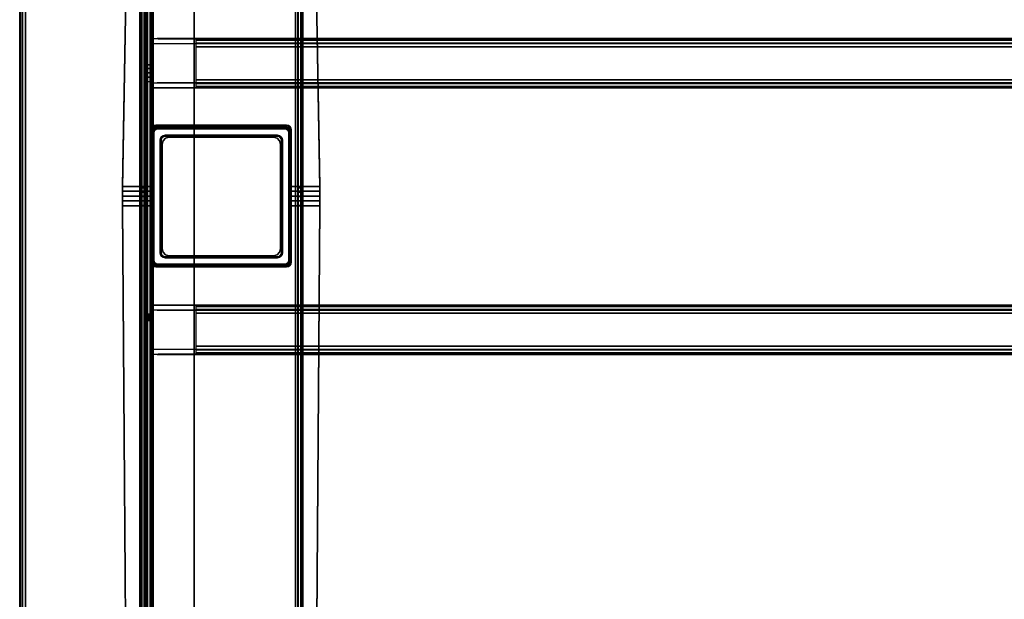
# Model space of a CAD drawing. Header units: inches. Extents: x 18783 to 19393, y 13900 to 14269.
# Tile 231 of 256: x 19316 to 19336, y 14243 to 14255. Entities that reach past the tile are written whole.
import ezdxf

# ---------------------------------------------------------------- set-up
doc = ezdxf.new("R2010")
doc.units = ezdxf.units.IN
doc.header["$LTSCALE"] = 96
doc.header["$MEASUREMENT"] = 0
for name, color, linetype in [('A-FURN-3-TABLE-LEG-BASE', 253, 'Continuous'), ('A-FURN-3-TABLE-LEG-BASE-EXTENSION', 251, 'Continuous'), ('A-FURN-3-TABLE-LEG-TRIM-PLASTIC', 251, 'Continuous'), ('A-FURN-3-WKSF-TOP', 254, 'Continuous'), ('A-FURN-3-WKSF-TRIM', 252, 'Continuous')]:
    doc.layers.add(name, color=color, linetype=linetype)

# ---------------------------------------------------------------- blocks, each defined once
blk = doc.blocks.new('TARA-2970-JE-3D-3')
at = {"layer": 'A-FURN-3-TABLE-LEG-BASE'}
for points, invisible_edges in [([(3.054, -10.227, 2.383), (3.054, -10.203, 2.556), (3.187, -2.53, 1.483), (3.187, -2.555, 1.31)], 1), ([(3.187, -2.53, 1.483), (3.054, -10.203, 2.556), (3.625, -10.203, 2.556), (3.625, -9.076, 2.398)], 8), ([(6.857, -2.53, 1.483), (3.187, -2.53, 1.483), (3.719, -8.982, 2.385), (6.326, -8.982, 2.385)], 11), ([(3.625, -9.076, 2.398), (3.632, -9.04, 2.393), (3.187, -2.53, 1.483)], 10), ([(3.187, -2.53, 1.483), (3.632, -9.04, 2.393), (3.652, -9.009, 2.389)], 9), ([(3.652, -9.009, 2.389), (3.683, -8.989, 2.386), (3.187, -2.53, 1.483)], 10), ([(3.187, -2.53, 1.483), (3.683, -8.989, 2.386), (3.719, -8.982, 2.385)], 9), ([(6.326, -8.982, 2.385), (6.362, -8.989, 2.386), (6.857, -2.53, 1.483)], 10), ([(6.857, -2.53, 1.483), (6.362, -8.989, 2.386), (6.393, -9.009, 2.389)], 9), ([(6.393, -9.009, 2.389), (6.413, -9.039, 2.393), (6.857, -2.53, 1.483)], 10), ([(6.857, -2.53, 1.483), (6.413, -9.039, 2.393), (6.42, -9.075, 2.398)], 9), ([(6.42, -9.075, 2.398), (6.42, -10.203, 2.556), (6.991, -10.203, 2.556), (6.857, -2.53, 1.483)], 8), ([(6.991, -10.203, 2.556), (6.991, -10.227, 2.383), (6.857, -2.555, 1.31), (6.857, -2.53, 1.483)], 1), ([(3.396, -2.894, 1.357), (3.396, -2.809, 1.295), (3.396, -3.473, 0.528), (3.396, -28.32, 0.528)], 8), ([(3.396, -28.32, 0.528), (3.396, -10.579, 2.398), (3.396, -10.227, 2.383), (3.396, -2.894, 1.357)], 11), ([(6.649, -3.473, 0.528), (6.649, -2.809, 1.295), (6.649, -2.894, 1.357), (6.649, -28.32, 0.528)], 4), ([(6.649, -10.227, 2.383), (6.649, -10.579, 2.398), (6.649, -28.32, 0.528), (6.649, -2.894, 1.357)], 7), ([(3.625, -10.203, 2.556), (3.625, -10.227, 2.383), (3.625, -9.1, 2.225), (3.625, -9.076, 2.398)], 1), ([(6.42, -9.075, 2.398), (6.42, -9.099, 2.225), (6.42, -10.227, 2.383), (6.42, -10.203, 2.556)], 4), ([(3.054, -10.299, 2.567), (3.054, -10.203, 2.556), (3.054, -10.227, 2.383), (3.054, -10.315, 2.393)], 10), ([(3.625, -10.315, 2.393), (3.625, -10.227, 2.383), (3.625, -10.203, 2.556), (3.625, -10.299, 2.567)], 10), ([(6.42, -10.299, 2.567), (6.42, -10.203, 2.556), (6.42, -10.227, 2.383), (6.42, -10.315, 2.393)], 10), ([(6.991, -10.315, 2.393), (6.991, -10.227, 2.383), (6.991, -10.203, 2.556), (6.991, -10.299, 2.567)], 10), ([(3.054, -10.395, 2.574), (3.054, -10.299, 2.567), (3.054, -10.315, 2.393), (3.054, -10.403, 2.399)], 10), ([(3.054, -10.492, 2.575), (3.054, -10.395, 2.574), (3.054, -10.403, 2.399), (3.054, -10.491, 2.4)], 10), ([(3.396, -10.227, 2.383), (3.396, -10.579, 2.398), (3.396, -10.491, 2.4), (3.396, -10.315, 2.393)], 5), ([(3.396, -10.315, 2.393), (3.396, -10.491, 2.4), (3.396, -10.403, 2.399)], 1), ([(3.625, -10.403, 2.399), (3.625, -10.315, 2.393), (3.625, -10.299, 2.567), (3.625, -10.395, 2.574)], 10), ([(3.625, -10.491, 2.4), (3.625, -10.403, 2.399), (3.625, -10.395, 2.574), (3.625, -10.492, 2.575)], 10), ([(6.42, -10.395, 2.574), (6.42, -10.299, 2.567), (6.42, -10.315, 2.393), (6.42, -10.403, 2.399)], 10), ([(6.42, -10.492, 2.575), (6.42, -10.395, 2.574), (6.42, -10.403, 2.399), (6.42, -10.491, 2.4)], 10), ([(6.649, -10.315, 2.393), (6.649, -10.491, 2.4), (6.649, -10.579, 2.398), (6.649, -10.227, 2.383)], 5), ([(6.649, -10.403, 2.399), (6.649, -10.491, 2.4), (6.649, -10.315, 2.393)], 2), ([(6.991, -10.403, 2.399), (6.991, -10.315, 2.393), (6.991, -10.299, 2.567), (6.991, -10.395, 2.574)], 10), ([(6.991, -10.491, 2.4), (6.991, -10.403, 2.399), (6.991, -10.395, 2.574), (6.991, -10.492, 2.575)], 2), ([(3.054, -10.588, 2.572), (3.054, -10.492, 2.575), (3.054, -10.491, 2.4), (3.054, -10.579, 2.398)], 10), ([(3.19, -29.45, 1.377), (3.19, -29.46, 1.551), (3.054, -10.588, 2.572), (3.054, -10.579, 2.398)], 4), ([(3.625, -11.714, 2.512), (3.625, -10.588, 2.572), (3.054, -10.588, 2.572), (3.19, -29.46, 1.551)], 8), ([(3.396, -28.32, 0.528), (3.396, -29.201, 1.323), (3.396, -29.124, 1.394), (3.396, -10.579, 2.398)], 8), ([(3.625, -10.579, 2.398), (3.625, -10.491, 2.4), (3.625, -10.492, 2.575), (3.625, -10.588, 2.572)], 10), ([(3.625, -11.714, 2.512), (3.625, -11.704, 2.337), (3.625, -10.579, 2.398), (3.625, -10.588, 2.572)], 4), ([(6.42, -10.588, 2.572), (6.42, -10.492, 2.575), (6.42, -10.491, 2.4), (6.42, -10.579, 2.398)], 10), ([(6.855, -29.46, 1.551), (6.991, -10.588, 2.572), (6.42, -10.588, 2.572), (6.42, -11.714, 2.512)], 8), ([(6.649, -29.124, 1.394), (6.649, -29.201, 1.323), (6.649, -28.32, 0.528), (6.649, -10.579, 2.398)], 4), ([(6.855, -29.46, 1.551), (6.855, -29.45, 1.377), (6.991, -10.579, 2.398), (6.991, -10.588, 2.572)], 4), ([(6.991, -10.579, 2.398), (6.991, -10.491, 2.4), (6.991, -10.492, 2.575), (6.991, -10.588, 2.572)], 8), ([(3.19, -29.46, 1.551), (3.632, -11.75, 2.51), (3.625, -11.714, 2.512)], 9), ([(3.652, -11.78, 2.508), (3.632, -11.75, 2.51), (3.19, -29.46, 1.551)], 10), ([(3.19, -29.46, 1.551), (3.683, -11.8, 2.507), (3.652, -11.78, 2.508)], 9), ([(6.393, -11.78, 2.508), (6.362, -11.8, 2.507), (6.855, -29.46, 1.551)], 10), ([(6.855, -29.46, 1.551), (6.413, -11.75, 2.51), (6.393, -11.78, 2.508)], 9), ([(6.42, -11.714, 2.512), (6.413, -11.75, 2.51), (6.855, -29.46, 1.551)], 10), ([(3.718, -11.807, 2.507), (3.683, -11.8, 2.507), (3.19, -29.46, 1.551)], 10), ([(3.19, -29.46, 1.551), (6.855, -29.46, 1.551), (6.326, -11.807, 2.507), (3.718, -11.807, 2.507)], 11), ([(6.855, -29.46, 1.551), (6.362, -11.8, 2.507), (6.326, -11.807, 2.507)], 9)]:
    blk.add_3dface(points, dxfattribs=dict(at, invisible_edges=invisible_edges))
for points in [[(3.501, -2.894, 1.357), (3.396, -2.894, 1.357), (3.396, -10.227, 2.383), (3.501, -10.227, 2.383)], [(6.544, -10.227, 2.383), (6.649, -10.227, 2.383), (6.649, -2.894, 1.357), (6.544, -2.894, 1.357)], [(6.505, -28.248, 0.384), (3.54, -28.248, 0.384), (3.54, -3.58, 0.384), (6.505, -3.58, 0.384)], [(3.719, -8.982, 2.385), (3.719, -9.006, 2.212), (6.326, -9.006, 2.212), (6.326, -8.982, 2.385)], [(3.762, -9.025, 23.429), (6.282, -9.025, 23.429), (6.282, -9.025, 0.594), (3.762, -9.025, 0.594)], [(3.644, -9.143, 0.594), (3.644, -11.662, 0.594), (3.644, -11.662, 23.429), (3.644, -9.143, 23.429)], [(6.4, -11.662, 0.594), (6.4, -9.143, 0.594), (6.4, -9.143, 23.429), (6.4, -11.662, 23.429)], [(3.501, -10.579, 2.398), (3.396, -10.579, 2.398), (3.396, -29.124, 1.394), (3.501, -29.124, 1.394)], [(6.42, -10.588, 2.572), (6.42, -10.579, 2.398), (6.42, -11.704, 2.337), (6.42, -11.714, 2.512)], [(6.544, -29.124, 1.394), (6.649, -29.124, 1.394), (6.649, -10.579, 2.398), (6.544, -10.579, 2.398)], [(6.282, -11.781, 23.429), (3.762, -11.781, 23.429), (3.762, -11.781, 0.594), (6.282, -11.781, 0.594)], [(6.326, -11.807, 2.507), (6.326, -11.798, 2.332), (3.718, -11.798, 2.332), (3.718, -11.807, 2.507)]]:
    blk.add_3dface(points, dxfattribs=at)
at = {"layer": 'A-FURN-3-TABLE-LEG-BASE-EXTENSION'}
for points, invisible_edges in [([(3.5, -2.503, 27.585), (3.5, -2.503, 27.49), (3.5, -24.5, 27.531), (3.5, -24.5, 27.585)], 2), ([(3.5, -2.506, 27.464), (3.5, -24.493, 27.491), (3.5, -24.5, 27.531), (3.5, -2.503, 27.49)], 5), ([(3.5, -2.514, 27.44), (3.5, -24.474, 27.455), (3.5, -24.493, 27.491), (3.5, -2.506, 27.464)], 5), ([(3.5, -2.526, 27.417), (3.5, -24.444, 27.427), (3.5, -24.474, 27.455), (3.5, -2.514, 27.44)], 5), ([(3.5, -2.544, 27.398), (3.5, -24.407, 27.41), (3.5, -24.444, 27.427), (3.5, -2.526, 27.417)], 5), ([(3.5, -7.778, 25.281), (3.5, -12.873, 25.166), (3.5, -24.407, 27.41), (3.5, -2.544, 27.398)], 5), ([(3.605, -24.5, 27.585), (3.605, -24.5, 27.531), (3.605, -2.503, 27.49), (3.605, -2.503, 27.585)], 2), ([(3.605, -24.5, 27.531), (3.605, -24.493, 27.491), (3.605, -2.506, 27.464), (3.605, -2.503, 27.49)], 10), ([(3.605, -24.493, 27.491), (3.605, -24.474, 27.455), (3.605, -2.514, 27.44), (3.605, -2.506, 27.464)], 10), ([(3.605, -24.474, 27.455), (3.605, -24.444, 27.427), (3.605, -2.526, 27.417), (3.605, -2.514, 27.44)], 10), ([(3.605, -24.444, 27.427), (3.605, -24.407, 27.41), (3.605, -2.544, 27.398), (3.605, -2.526, 27.417)], 10), ([(3.605, -24.407, 27.41), (3.605, -12.873, 25.166), (3.605, -7.778, 25.281), (3.605, -2.544, 27.398)], 10), ([(3.665, -24.5, 27.645), (3.665, -2.503, 27.645), (4.359, -2.503, 27.645), (4.359, -24.5, 27.645)], 14), ([(4.359, -2.503, 27.645), (4.407, -2.512, 27.645), (4.407, -24.49, 27.645), (4.359, -24.5, 27.645)], 10), ([(4.407, -2.512, 27.645), (4.448, -2.54, 27.645), (4.448, -24.463, 27.645), (4.407, -24.49, 27.645)], 10), ([(4.448, -2.54, 27.645), (4.475, -2.58, 27.645), (4.475, -24.423, 27.645), (4.448, -24.463, 27.645)], 10), ([(4.475, -2.58, 27.645), (4.484, -2.628, 27.645), (4.484, -24.375, 27.645), (4.475, -24.423, 27.645)], 8), ([(68.258, -7.252, 27.583), (68.392, -7.252, 27.435), (3.608, -7.252, 27.435), (3.742, -7.252, 27.583)], 2), ([(3.608, -7.252, 27.159), (3.608, -7.252, 27.435), (68.392, -7.252, 27.435), (68.392, -7.252, 27.159)], 10), ([(3.5, -7.852, 25.225), (3.5, -12.841, 25.159), (3.5, -12.873, 25.166), (3.5, -7.778, 25.281)], 5), ([(3.5, -7.934, 25.184), (3.5, -12.809, 25.154), (3.5, -12.841, 25.159), (3.5, -7.852, 25.225)], 5), ([(3.605, -12.873, 25.166), (3.605, -12.841, 25.159), (3.605, -7.852, 25.225), (3.605, -7.778, 25.281)], 10), ([(3.605, -12.841, 25.159), (3.605, -12.809, 25.154), (3.605, -7.934, 25.184), (3.605, -7.852, 25.225)], 10), ([(3.5, -8.023, 25.158), (3.5, -12.777, 25.151), (3.5, -12.809, 25.154), (3.5, -7.934, 25.184)], 5), ([(3.5, -8.116, 25.15), (3.5, -12.745, 25.15), (3.5, -12.777, 25.151), (3.5, -8.023, 25.158)], 4), ([(3.605, -12.809, 25.154), (3.605, -12.777, 25.151), (3.605, -8.023, 25.158), (3.605, -7.934, 25.184)], 10), ([(3.605, -12.777, 25.151), (3.605, -12.745, 25.15), (3.605, -8.116, 25.15), (3.605, -8.023, 25.158)], 8), ([(68.392, -8.133, 27.437), (68.392, -8.133, 25.619), (3.608, -8.133, 25.619), (3.608, -8.133, 27.437)], 10), ([(68.258, -8.133, 27.585), (68.392, -8.133, 27.437), (3.608, -8.133, 27.437), (3.742, -8.133, 27.585)], 2), ([(3.608, -12.672, 27.437), (3.608, -12.672, 25.619), (68.392, -12.672, 25.619), (68.392, -12.672, 27.437)], 10), ([(3.742, -12.672, 27.585), (3.608, -12.672, 27.437), (68.392, -12.672, 27.437), (68.258, -12.672, 27.585)], 2), ([(3.742, -13.553, 27.583), (3.608, -13.553, 27.435), (68.392, -13.553, 27.435), (68.258, -13.553, 27.583)], 2), ([(68.392, -13.553, 27.159), (68.392, -13.553, 27.435), (3.608, -13.553, 27.435), (3.608, -13.553, 27.159)], 10)]:
    blk.add_3dface(points, dxfattribs=dict(at, invisible_edges=invisible_edges))
for points in [[(3.605, -2.544, 27.398), (3.605, -7.778, 25.281), (3.5, -7.778, 25.281), (3.5, -2.544, 27.398)], [(4.484, -2.628, 27.645), (4.484, -2.628, 27.75), (4.484, -24.375, 27.75), (4.484, -24.375, 27.645)], [(3.608, -7.356, 27.159), (3.608, -7.252, 27.159), (68.392, -7.252, 27.159), (68.392, -7.356, 27.159)], [(68.234, -7.255, 27.61), (68.258, -7.252, 27.583), (3.742, -7.252, 27.583), (3.766, -7.255, 27.61)], [(67.486, -8.073, 27.75), (67.486, -7.419, 27.75), (4.514, -7.419, 27.75), (4.514, -8.073, 27.75)], [(68.392, -8.133, 25.619), (68.392, -8.237, 25.619), (3.608, -8.237, 25.619), (3.608, -8.133, 25.619)], [(3.608, -12.568, 25.619), (3.608, -8.237, 25.619), (68.392, -8.237, 25.619), (68.392, -12.568, 25.619)], [(68.234, -8.133, 27.595), (68.258, -8.133, 27.585), (3.742, -8.133, 27.585), (3.766, -8.133, 27.595)], [(3.979, -9.222, 25.619), (6.066, -9.222, 25.619), (6.066, -9.222, 2.728), (3.979, -9.222, 2.728)], [(3.841, -9.359, 2.728), (3.841, -11.446, 2.728), (3.841, -11.446, 25.619), (3.841, -9.359, 25.619)], [(6.203, -11.446, 2.728), (6.203, -9.359, 2.728), (6.203, -9.359, 25.619), (6.203, -11.446, 25.619)], [(6.066, -11.584, 25.619), (3.979, -11.584, 25.619), (3.979, -11.584, 2.728), (6.066, -11.584, 2.728)], [(3.608, -12.672, 25.619), (3.608, -12.568, 25.619), (68.392, -12.568, 25.619), (68.392, -12.672, 25.619)], [(3.766, -12.673, 27.595), (3.742, -12.672, 27.585), (68.258, -12.672, 27.585), (68.234, -12.673, 27.595)], [(4.514, -12.732, 27.75), (4.514, -13.386, 27.75), (67.486, -13.386, 27.75), (67.486, -12.732, 27.75)], [(3.605, -24.407, 27.41), (3.5, -24.407, 27.41), (3.5, -12.873, 25.166), (3.605, -12.873, 25.166)], [(68.392, -13.449, 27.159), (68.392, -13.553, 27.159), (3.608, -13.553, 27.159), (3.608, -13.449, 27.159)], [(3.766, -13.551, 27.61), (3.742, -13.553, 27.583), (68.258, -13.553, 27.583), (68.234, -13.551, 27.61)]]:
    blk.add_3dface(points, dxfattribs=at)
at = {"layer": 'A-FURN-3-TABLE-LEG-TRIM-PLASTIC'}
for points in [[(6.292, -9.015, 23.507), (6.292, -9.015, 23.429), (3.753, -9.015, 23.429), (3.753, -9.015, 23.507)], [(3.635, -9.133, 23.507), (3.635, -9.133, 23.429), (3.635, -11.672, 23.429), (3.635, -11.672, 23.507)], [(6.144, -9.202, 23.429), (6.144, -9.202, 23.527), (3.9, -9.202, 23.527), (3.9, -9.202, 23.429)], [(6.41, -11.672, 23.507), (6.41, -11.672, 23.429), (6.41, -9.133, 23.429), (6.41, -9.133, 23.507)], [(3.822, -9.281, 23.429), (3.822, -9.281, 23.527), (3.822, -11.525, 23.527), (3.822, -11.525, 23.429)], [(6.223, -11.525, 23.429), (6.223, -11.525, 23.527), (6.223, -9.281, 23.527), (6.223, -9.281, 23.429)], [(3.9, -11.603, 23.429), (3.9, -11.603, 23.527), (6.144, -11.603, 23.527), (6.144, -11.603, 23.429)], [(3.753, -11.79, 23.507), (3.753, -11.79, 23.429), (6.292, -11.79, 23.429), (6.292, -11.79, 23.507)]]:
    blk.add_3dface(points, dxfattribs=at)
for points, invisible_edges in [([(3.802, -9.281, 23.547), (3.809, -9.243, 23.547), (3.68, -9.103, 23.547), (3.674, -9.133, 23.547)], 10), ([(3.802, -9.281, 23.547), (3.674, -9.133, 23.547), (3.674, -11.672, 23.547), (3.802, -11.525, 23.547)], 5), ([(3.809, -9.243, 23.547), (3.831, -9.211, 23.547), (3.697, -9.077, 23.547), (3.68, -9.103, 23.547)], 10), ([(3.831, -9.211, 23.547), (3.863, -9.19, 23.547), (3.723, -9.06, 23.547), (3.697, -9.077, 23.547)], 10), ([(3.863, -9.19, 23.547), (3.9, -9.182, 23.547), (3.753, -9.054, 23.547), (3.723, -9.06, 23.547)], 10), ([(6.144, -9.182, 23.547), (6.292, -9.054, 23.547), (3.753, -9.054, 23.547), (3.9, -9.182, 23.547)], 5), ([(6.144, -9.182, 23.547), (6.182, -9.19, 23.547), (6.322, -9.06, 23.547), (6.292, -9.054, 23.547)], 10), ([(6.182, -9.19, 23.547), (6.214, -9.211, 23.547), (6.348, -9.077, 23.547), (6.322, -9.06, 23.547)], 10), ([(6.214, -9.211, 23.547), (6.235, -9.243, 23.547), (6.365, -9.103, 23.547), (6.348, -9.077, 23.547)], 10), ([(6.235, -9.243, 23.547), (6.243, -9.281, 23.547), (6.371, -9.133, 23.547), (6.365, -9.103, 23.547)], 10), ([(6.243, -11.525, 23.547), (6.371, -11.672, 23.547), (6.371, -9.133, 23.547), (6.243, -9.281, 23.547)], 5), ([(3.809, -11.562, 23.547), (3.802, -11.525, 23.547), (3.674, -11.672, 23.547), (3.68, -11.702, 23.547)], 10), ([(3.831, -11.594, 23.547), (3.809, -11.562, 23.547), (3.68, -11.702, 23.547), (3.697, -11.728, 23.547)], 10), ([(6.235, -11.562, 23.547), (6.214, -11.594, 23.547), (6.348, -11.728, 23.547), (6.365, -11.702, 23.547)], 10), ([(6.243, -11.525, 23.547), (6.235, -11.562, 23.547), (6.365, -11.702, 23.547), (6.371, -11.672, 23.547)], 10), ([(3.863, -11.616, 23.547), (3.831, -11.594, 23.547), (3.697, -11.728, 23.547), (3.723, -11.745, 23.547)], 10), ([(3.9, -11.623, 23.547), (3.863, -11.616, 23.547), (3.723, -11.745, 23.547), (3.753, -11.751, 23.547)], 10), ([(3.9, -11.623, 23.547), (3.753, -11.751, 23.547), (6.292, -11.751, 23.547), (6.144, -11.623, 23.547)], 5), ([(6.182, -11.616, 23.547), (6.144, -11.623, 23.547), (6.292, -11.751, 23.547), (6.322, -11.745, 23.547)], 10), ([(6.214, -11.594, 23.547), (6.182, -11.616, 23.547), (6.322, -11.745, 23.547), (6.348, -11.728, 23.547)], 10)]:
    blk.add_3dface(points, dxfattribs=dict(at, invisible_edges=invisible_edges))
at = {"layer": 'A-FURN-3-WKSF-TOP', "invisible_edges": 12}
for points in [[(70.882, -1.118, 29), (1.118, -1.118, 29), (1.118, -29.882, 29), (70.882, -29.882, 29)], [(1.118, -29.882, 27.75), (1.118, -1.118, 27.75), (70.882, -1.118, 27.75), (70.882, -29.882, 27.75)]]:
    blk.add_3dface(points, dxfattribs=at)
at = {"layer": 'A-FURN-3-WKSF-TRIM'}
blk.add_3dface([(1, -1.118, 28.882), (1, -1.118, 27.868), (1, -29.882, 27.868), (1, -29.882, 28.882)], dxfattribs=at)
at = {"layer": 'A-FURN-3-TABLE-LEG-BASE'}
mesh = blk.add_polymesh((2, 5), dxfattribs=at)
for k, corner in enumerate([(3.396, -3.473, 0.528), (3.407, -3.473, 0.473), (3.438, -3.473, 0.426), (3.485, -3.473, 0.395), (3.54, -3.473, 0.384), (3.396, -28.32, 0.528), (3.407, -28.32, 0.473), (3.438, -28.32, 0.426), (3.485, -28.32, 0.395), (3.54, -28.32, 0.384)]):
    mesh.set_mesh_vertex(divmod(k, 5), corner)
mesh = blk.add_polymesh((2, 5), dxfattribs=at)
for k, corner in enumerate([(6.505, -3.473, 0.384), (6.56, -3.473, 0.395), (6.607, -3.473, 0.426), (6.638, -3.473, 0.473), (6.649, -3.473, 0.528), (6.505, -28.32, 0.384), (6.56, -28.32, 0.395), (6.607, -28.32, 0.426), (6.638, -28.32, 0.473), (6.649, -28.32, 0.528)]):
    mesh.set_mesh_vertex(divmod(k, 5), corner)
mesh = blk.add_polymesh((2, 5), dxfattribs=at)
for k, corner in enumerate([(3.625, -9.1, 2.225), (3.632, -9.064, 2.22), (3.652, -9.034, 2.216), (3.683, -9.013, 2.213), (3.719, -9.006, 2.212), (3.625, -9.076, 2.398), (3.632, -9.04, 2.393), (3.652, -9.009, 2.389), (3.683, -8.989, 2.386), (3.719, -8.982, 2.385)]):
    mesh.set_mesh_vertex(divmod(k, 5), corner)
mesh = blk.add_polymesh((2, 5), dxfattribs=at)
for k, corner in enumerate([(3.762, -9.025, 0.594), (3.717, -9.034, 0.594), (3.679, -9.059, 0.594), (3.653, -9.098, 0.594), (3.644, -9.143, 0.594), (3.762, -9.025, 23.429), (3.717, -9.034, 23.429), (3.679, -9.059, 23.429), (3.653, -9.098, 23.429), (3.644, -9.143, 23.429)]):
    mesh.set_mesh_vertex(divmod(k, 5), corner)
mesh = blk.add_polymesh((2, 5), dxfattribs=at)
for k, corner in enumerate([(6.4, -9.143, 0.594), (6.391, -9.098, 0.594), (6.366, -9.059, 0.594), (6.327, -9.034, 0.594), (6.282, -9.025, 0.594), (6.4, -9.143, 23.429), (6.391, -9.098, 23.429), (6.366, -9.059, 23.429), (6.327, -9.034, 23.429), (6.282, -9.025, 23.429)]):
    mesh.set_mesh_vertex(divmod(k, 5), corner)
mesh = blk.add_polymesh((2, 5), dxfattribs=at)
for k, corner in enumerate([(6.326, -9.006, 2.212), (6.362, -9.013, 2.213), (6.393, -9.033, 2.216), (6.413, -9.064, 2.22), (6.42, -9.099, 2.225), (6.326, -8.982, 2.385), (6.362, -8.989, 2.386), (6.393, -9.009, 2.389), (6.413, -9.039, 2.393), (6.42, -9.075, 2.398)]):
    mesh.set_mesh_vertex(divmod(k, 5), corner)
mesh = blk.add_polymesh((2, 5), dxfattribs=at)
for k, corner in enumerate([(3.625, -10.588, 2.572), (3.625, -10.492, 2.575), (3.625, -10.395, 2.574), (3.625, -10.299, 2.567), (3.625, -10.203, 2.556), (3.054, -10.588, 2.572), (3.054, -10.492, 2.575), (3.054, -10.395, 2.574), (3.054, -10.299, 2.567), (3.054, -10.203, 2.556)]):
    mesh.set_mesh_vertex(divmod(k, 5), corner)
mesh = blk.add_polymesh((2, 5), dxfattribs=at)
for k, corner in enumerate([(6.991, -10.588, 2.572), (6.991, -10.492, 2.575), (6.991, -10.395, 2.574), (6.991, -10.299, 2.567), (6.991, -10.203, 2.556), (6.42, -10.588, 2.572), (6.42, -10.492, 2.575), (6.42, -10.395, 2.574), (6.42, -10.299, 2.567), (6.42, -10.203, 2.556)]):
    mesh.set_mesh_vertex(divmod(k, 5), corner)
mesh = blk.add_polymesh((2, 5), dxfattribs=at)
for k, corner in enumerate([(3.501, -10.579, 2.398), (3.501, -10.491, 2.4), (3.501, -10.403, 2.399), (3.501, -10.315, 2.393), (3.501, -10.227, 2.383), (3.396, -10.579, 2.398), (3.396, -10.491, 2.4), (3.396, -10.403, 2.399), (3.396, -10.315, 2.393), (3.396, -10.227, 2.383)]):
    mesh.set_mesh_vertex(divmod(k, 5), corner)
mesh = blk.add_polymesh((2, 5), dxfattribs=at)
for k, corner in enumerate([(6.649, -10.579, 2.398), (6.649, -10.491, 2.4), (6.649, -10.403, 2.399), (6.649, -10.315, 2.393), (6.649, -10.227, 2.383), (6.544, -10.579, 2.398), (6.544, -10.491, 2.4), (6.544, -10.403, 2.399), (6.544, -10.315, 2.393), (6.544, -10.227, 2.383)]):
    mesh.set_mesh_vertex(divmod(k, 5), corner)
mesh = blk.add_polymesh((2, 5), dxfattribs=at)
for k, corner in enumerate([(3.625, -11.714, 2.512), (3.632, -11.75, 2.51), (3.652, -11.78, 2.508), (3.683, -11.8, 2.507), (3.718, -11.807, 2.507), (3.625, -11.704, 2.337), (3.632, -11.74, 2.335), (3.652, -11.771, 2.333), (3.683, -11.791, 2.332), (3.718, -11.798, 2.332)]):
    mesh.set_mesh_vertex(divmod(k, 5), corner)
mesh = blk.add_polymesh((2, 5), dxfattribs=at)
for k, corner in enumerate([(3.644, -11.662, 0.594), (3.653, -11.708, 0.594), (3.679, -11.746, 0.594), (3.717, -11.772, 0.594), (3.762, -11.781, 0.594), (3.644, -11.662, 23.429), (3.653, -11.708, 23.429), (3.679, -11.746, 23.429), (3.717, -11.772, 23.429), (3.762, -11.781, 23.429)]):
    mesh.set_mesh_vertex(divmod(k, 5), corner)
mesh = blk.add_polymesh((2, 5), dxfattribs=at)
for k, corner in enumerate([(6.282, -11.781, 0.594), (6.327, -11.772, 0.594), (6.366, -11.746, 0.594), (6.391, -11.708, 0.594), (6.4, -11.662, 0.594), (6.282, -11.781, 23.429), (6.327, -11.772, 23.429), (6.366, -11.746, 23.429), (6.391, -11.708, 23.429), (6.4, -11.662, 23.429)]):
    mesh.set_mesh_vertex(divmod(k, 5), corner)
mesh = blk.add_polymesh((2, 5), dxfattribs=at)
for k, corner in enumerate([(6.326, -11.807, 2.507), (6.362, -11.8, 2.507), (6.393, -11.78, 2.508), (6.413, -11.75, 2.51), (6.42, -11.714, 2.512), (6.326, -11.798, 2.332), (6.362, -11.791, 2.332), (6.393, -11.771, 2.333), (6.413, -11.74, 2.335), (6.42, -11.704, 2.337)]):
    mesh.set_mesh_vertex(divmod(k, 5), corner)
at = {"layer": 'A-FURN-3-TABLE-LEG-BASE-EXTENSION'}
mesh = blk.add_polymesh((2, 5), dxfattribs=at)
for k, corner in enumerate([(3.665, -2.503, 27.75), (3.602, -2.503, 27.737), (3.548, -2.503, 27.702), (3.513, -2.503, 27.648), (3.5, -2.503, 27.585), (3.665, -24.5, 27.75), (3.602, -24.5, 27.737), (3.548, -24.5, 27.702), (3.513, -24.5, 27.648), (3.5, -24.5, 27.585)]):
    mesh.set_mesh_vertex(divmod(k, 5), corner)
mesh = blk.add_polymesh((2, 5), dxfattribs=at)
for k, corner in enumerate([(3.665, -24.5, 27.645), (3.642, -24.5, 27.64), (3.623, -24.5, 27.627), (3.61, -24.5, 27.608), (3.605, -24.5, 27.585), (3.665, -2.503, 27.645), (3.642, -2.503, 27.64), (3.623, -2.503, 27.627), (3.61, -2.503, 27.608), (3.605, -2.503, 27.585)]):
    mesh.set_mesh_vertex(divmod(k, 5), corner)
mesh = blk.add_polymesh((2, 4), dxfattribs=at)
for k, corner in enumerate([(67.486, -7.419, 27.75), (67.486, -7.344, 27.732), (67.486, -7.285, 27.682), (67.486, -7.255, 27.61), (4.514, -7.419, 27.75), (4.514, -7.344, 27.732), (4.514, -7.285, 27.682), (4.514, -7.255, 27.61)]):
    mesh.set_mesh_vertex(divmod(k, 4), corner)
mesh = blk.add_polymesh((2, 5), dxfattribs=at)
for k, corner in enumerate([(3.605, -7.778, 25.281), (3.605, -7.852, 25.225), (3.605, -7.934, 25.184), (3.605, -8.023, 25.158), (3.605, -8.116, 25.15), (3.5, -7.778, 25.281), (3.5, -7.852, 25.225), (3.5, -7.934, 25.184), (3.5, -8.023, 25.158), (3.5, -8.116, 25.15)]):
    mesh.set_mesh_vertex(divmod(k, 5), corner)
mesh = blk.add_polymesh((2, 4), dxfattribs=at)
for k, corner in enumerate([(67.486, -8.235, 27.61), (67.486, -8.206, 27.682), (67.486, -8.148, 27.732), (67.486, -8.073, 27.75), (4.514, -8.235, 27.61), (4.514, -8.206, 27.682), (4.514, -8.148, 27.732), (4.514, -8.073, 27.75)]):
    mesh.set_mesh_vertex(divmod(k, 4), corner)
mesh = blk.add_polymesh((2, 4), dxfattribs=at)
for k, corner in enumerate([(3.979, -9.222, 2.728), (3.91, -9.24, 2.728), (3.86, -9.29, 2.728), (3.841, -9.359, 2.728), (3.979, -9.222, 25.619), (3.91, -9.24, 25.619), (3.86, -9.29, 25.619), (3.841, -9.359, 25.619)]):
    mesh.set_mesh_vertex(divmod(k, 4), corner)
mesh = blk.add_polymesh((2, 4), dxfattribs=at)
for k, corner in enumerate([(6.203, -9.359, 2.728), (6.185, -9.29, 2.728), (6.135, -9.24, 2.728), (6.066, -9.222, 2.728), (6.203, -9.359, 25.619), (6.185, -9.29, 25.619), (6.135, -9.24, 25.619), (6.066, -9.222, 25.619)]):
    mesh.set_mesh_vertex(divmod(k, 4), corner)
mesh = blk.add_polymesh((2, 4), dxfattribs=at)
for k, corner in enumerate([(3.841, -11.446, 2.728), (3.86, -11.515, 2.728), (3.91, -11.565, 2.728), (3.979, -11.584, 2.728), (3.841, -11.446, 25.619), (3.86, -11.515, 25.619), (3.91, -11.565, 25.619), (3.979, -11.584, 25.619)]):
    mesh.set_mesh_vertex(divmod(k, 4), corner)
mesh = blk.add_polymesh((2, 4), dxfattribs=at)
for k, corner in enumerate([(6.066, -11.584, 2.728), (6.135, -11.565, 2.728), (6.185, -11.515, 2.728), (6.203, -11.446, 2.728), (6.066, -11.584, 25.619), (6.135, -11.565, 25.619), (6.185, -11.515, 25.619), (6.203, -11.446, 25.619)]):
    mesh.set_mesh_vertex(divmod(k, 4), corner)
mesh = blk.add_polymesh((2, 4), dxfattribs=at)
for k, corner in enumerate([(4.514, -12.57, 27.61), (4.514, -12.599, 27.682), (4.514, -12.657, 27.732), (4.514, -12.732, 27.75), (67.486, -12.57, 27.61), (67.486, -12.599, 27.682), (67.486, -12.657, 27.732), (67.486, -12.732, 27.75)]):
    mesh.set_mesh_vertex(divmod(k, 4), corner)
mesh = blk.add_polymesh((2, 5), dxfattribs=at)
for k, corner in enumerate([(3.5, -12.873, 25.166), (3.5, -12.841, 25.159), (3.5, -12.809, 25.154), (3.5, -12.777, 25.151), (3.5, -12.745, 25.15), (3.605, -12.873, 25.166), (3.605, -12.841, 25.159), (3.605, -12.809, 25.154), (3.605, -12.777, 25.151), (3.605, -12.745, 25.15)]):
    mesh.set_mesh_vertex(divmod(k, 5), corner)
mesh = blk.add_polymesh((2, 4), dxfattribs=at)
for k, corner in enumerate([(4.514, -13.386, 27.75), (4.514, -13.462, 27.732), (4.514, -13.521, 27.682), (4.514, -13.551, 27.61), (67.486, -13.386, 27.75), (67.486, -13.462, 27.732), (67.486, -13.521, 27.682), (67.486, -13.551, 27.61)]):
    mesh.set_mesh_vertex(divmod(k, 4), corner)
at = {"layer": 'A-FURN-3-TABLE-LEG-TRIM-PLASTIC'}
mesh = blk.add_polymesh((5, 6), dxfattribs=at)
for k, corner in enumerate([(3.753, -9.054, 23.547), (3.753, -9.039, 23.544), (3.753, -9.026, 23.535), (3.753, -9.018, 23.522), (3.753, -9.015, 23.507), (3.753, -9.015, 23.429), (3.723, -9.06, 23.547), (3.717, -9.046, 23.544), (3.712, -9.034, 23.535), (3.709, -9.027, 23.522), (3.707, -9.024, 23.507), (3.707, -9.024, 23.429), (3.697, -9.077, 23.547), (3.686, -9.067, 23.544), (3.677, -9.058, 23.535), (3.671, -9.052, 23.522), (3.669, -9.049, 23.507), (3.669, -9.049, 23.429), (3.68, -9.103, 23.547), (3.666, -9.097, 23.544), (3.654, -9.092, 23.535), (3.646, -9.089, 23.522), (3.644, -9.088, 23.507), (3.644, -9.088, 23.429), (3.674, -9.133, 23.547), (3.659, -9.133, 23.544), (3.646, -9.133, 23.535), (3.638, -9.133, 23.522), (3.635, -9.133, 23.507), (3.635, -9.133, 23.429)]):
    mesh.set_mesh_vertex(divmod(k, 6), corner)
mesh = blk.add_polymesh((2, 5), dxfattribs=at)
for k, corner in enumerate([(3.753, -9.015, 23.507), (3.753, -9.018, 23.522), (3.753, -9.026, 23.535), (3.753, -9.039, 23.544), (3.753, -9.054, 23.547), (6.292, -9.015, 23.507), (6.292, -9.018, 23.522), (6.292, -9.026, 23.535), (6.292, -9.039, 23.544), (6.292, -9.054, 23.547)]):
    mesh.set_mesh_vertex(divmod(k, 5), corner)
mesh = blk.add_polymesh((5, 6), dxfattribs=at)
for k, corner in enumerate([(6.371, -9.133, 23.547), (6.386, -9.133, 23.544), (6.399, -9.133, 23.535), (6.407, -9.133, 23.522), (6.41, -9.133, 23.507), (6.41, -9.133, 23.429), (6.365, -9.103, 23.547), (6.379, -9.097, 23.544), (6.39, -9.092, 23.535), (6.398, -9.089, 23.522), (6.401, -9.088, 23.507), (6.401, -9.088, 23.429), (6.348, -9.077, 23.547), (6.358, -9.067, 23.544), (6.367, -9.058, 23.535), (6.373, -9.052, 23.522), (6.376, -9.049, 23.507), (6.376, -9.049, 23.429), (6.322, -9.06, 23.547), (6.328, -9.046, 23.544), (6.333, -9.034, 23.535), (6.336, -9.027, 23.522), (6.337, -9.024, 23.507), (6.337, -9.024, 23.429), (6.292, -9.054, 23.547), (6.292, -9.039, 23.544), (6.292, -9.026, 23.535), (6.292, -9.018, 23.522), (6.292, -9.015, 23.507), (6.292, -9.015, 23.429)]):
    mesh.set_mesh_vertex(divmod(k, 6), corner)
mesh = blk.add_polymesh((2, 5), dxfattribs=at)
for k, corner in enumerate([(3.635, -11.672, 23.507), (3.638, -11.672, 23.522), (3.646, -11.672, 23.535), (3.659, -11.672, 23.544), (3.674, -11.672, 23.547), (3.635, -9.133, 23.507), (3.638, -9.133, 23.522), (3.646, -9.133, 23.535), (3.659, -9.133, 23.544), (3.674, -9.133, 23.547)]):
    mesh.set_mesh_vertex(divmod(k, 5), corner)
mesh = blk.add_polymesh((5, 6), dxfattribs=at)
for k, corner in enumerate([(3.9, -9.202, 23.429), (3.9, -9.202, 23.527), (3.9, -9.2, 23.534), (3.9, -9.196, 23.541), (3.9, -9.19, 23.545), (3.9, -9.182, 23.547), (3.87, -9.208, 23.429), (3.87, -9.208, 23.527), (3.87, -9.206, 23.534), (3.868, -9.202, 23.541), (3.865, -9.197, 23.545), (3.863, -9.19, 23.547), (3.845, -9.225, 23.429), (3.845, -9.225, 23.527), (3.844, -9.224, 23.534), (3.841, -9.221, 23.541), (3.836, -9.216, 23.545), (3.831, -9.211, 23.547), (3.828, -9.25, 23.429), (3.828, -9.25, 23.527), (3.826, -9.25, 23.534), (3.822, -9.248, 23.541), (3.816, -9.246, 23.545), (3.809, -9.243, 23.547), (3.822, -9.281, 23.429), (3.822, -9.281, 23.527), (3.82, -9.281, 23.534), (3.816, -9.281, 23.541), (3.809, -9.281, 23.545), (3.802, -9.281, 23.547)]):
    mesh.set_mesh_vertex(divmod(k, 6), corner)
mesh = blk.add_polymesh((2, 5), dxfattribs=at)
for k, corner in enumerate([(3.9, -9.182, 23.547), (3.9, -9.19, 23.545), (3.9, -9.196, 23.541), (3.9, -9.2, 23.534), (3.9, -9.202, 23.527), (6.144, -9.182, 23.547), (6.144, -9.19, 23.545), (6.144, -9.196, 23.541), (6.144, -9.2, 23.534), (6.144, -9.202, 23.527)]):
    mesh.set_mesh_vertex(divmod(k, 5), corner)
mesh = blk.add_polymesh((5, 6), dxfattribs=at)
for k, corner in enumerate([(6.223, -9.281, 23.429), (6.223, -9.281, 23.527), (6.225, -9.281, 23.534), (6.229, -9.281, 23.541), (6.235, -9.281, 23.545), (6.243, -9.281, 23.547), (6.217, -9.25, 23.429), (6.217, -9.25, 23.527), (6.219, -9.25, 23.534), (6.222, -9.248, 23.541), (6.228, -9.246, 23.545), (6.235, -9.243, 23.547), (6.2, -9.225, 23.429), (6.2, -9.225, 23.527), (6.201, -9.224, 23.534), (6.204, -9.221, 23.541), (6.209, -9.216, 23.545), (6.214, -9.211, 23.547), (6.175, -9.208, 23.429), (6.175, -9.208, 23.527), (6.175, -9.206, 23.534), (6.177, -9.202, 23.541), (6.179, -9.197, 23.545), (6.182, -9.19, 23.547), (6.144, -9.202, 23.429), (6.144, -9.202, 23.527), (6.144, -9.2, 23.534), (6.144, -9.196, 23.541), (6.144, -9.19, 23.545), (6.144, -9.182, 23.547)]):
    mesh.set_mesh_vertex(divmod(k, 6), corner)
mesh = blk.add_polymesh((2, 5), dxfattribs=at)
for k, corner in enumerate([(6.41, -9.133, 23.507), (6.407, -9.133, 23.522), (6.399, -9.133, 23.535), (6.386, -9.133, 23.544), (6.371, -9.133, 23.547), (6.41, -11.672, 23.507), (6.407, -11.672, 23.522), (6.399, -11.672, 23.535), (6.386, -11.672, 23.544), (6.371, -11.672, 23.547)]):
    mesh.set_mesh_vertex(divmod(k, 5), corner)
mesh = blk.add_polymesh((2, 5), dxfattribs=at)
for k, corner in enumerate([(3.802, -11.525, 23.547), (3.809, -11.525, 23.545), (3.816, -11.525, 23.541), (3.82, -11.525, 23.534), (3.822, -11.525, 23.527), (3.802, -9.281, 23.547), (3.809, -9.281, 23.545), (3.816, -9.281, 23.541), (3.82, -9.281, 23.534), (3.822, -9.281, 23.527)]):
    mesh.set_mesh_vertex(divmod(k, 5), corner)
mesh = blk.add_polymesh((2, 5), dxfattribs=at)
for k, corner in enumerate([(6.243, -9.281, 23.547), (6.235, -9.281, 23.545), (6.229, -9.281, 23.541), (6.225, -9.281, 23.534), (6.223, -9.281, 23.527), (6.243, -11.525, 23.547), (6.235, -11.525, 23.545), (6.229, -11.525, 23.541), (6.225, -11.525, 23.534), (6.223, -11.525, 23.527)]):
    mesh.set_mesh_vertex(divmod(k, 5), corner)
mesh = blk.add_polymesh((5, 6), dxfattribs=at)
for k, corner in enumerate([(3.822, -11.525, 23.429), (3.822, -11.525, 23.527), (3.82, -11.525, 23.534), (3.816, -11.525, 23.541), (3.809, -11.525, 23.545), (3.802, -11.525, 23.547), (3.828, -11.555, 23.429), (3.828, -11.555, 23.527), (3.826, -11.555, 23.534), (3.822, -11.557, 23.541), (3.816, -11.559, 23.545), (3.809, -11.562, 23.547), (3.845, -11.58, 23.429), (3.845, -11.58, 23.527), (3.844, -11.581, 23.534), (3.841, -11.584, 23.541), (3.836, -11.589, 23.545), (3.831, -11.594, 23.547), (3.87, -11.597, 23.429), (3.87, -11.597, 23.527), (3.87, -11.599, 23.534), (3.868, -11.603, 23.541), (3.865, -11.609, 23.545), (3.863, -11.616, 23.547), (3.9, -11.603, 23.429), (3.9, -11.603, 23.527), (3.9, -11.605, 23.534), (3.9, -11.609, 23.541), (3.9, -11.616, 23.545), (3.9, -11.623, 23.547)]):
    mesh.set_mesh_vertex(divmod(k, 6), corner)
mesh = blk.add_polymesh((5, 6), dxfattribs=at)
for k, corner in enumerate([(6.144, -11.603, 23.429), (6.144, -11.603, 23.527), (6.144, -11.605, 23.534), (6.144, -11.609, 23.541), (6.144, -11.616, 23.545), (6.144, -11.623, 23.547), (6.175, -11.597, 23.429), (6.175, -11.597, 23.527), (6.175, -11.599, 23.534), (6.177, -11.603, 23.541), (6.179, -11.609, 23.545), (6.182, -11.616, 23.547), (6.2, -11.58, 23.429), (6.2, -11.58, 23.527), (6.201, -11.581, 23.534), (6.204, -11.584, 23.541), (6.209, -11.589, 23.545), (6.214, -11.594, 23.547), (6.217, -11.555, 23.429), (6.217, -11.555, 23.527), (6.219, -11.555, 23.534), (6.222, -11.557, 23.541), (6.228, -11.559, 23.545), (6.235, -11.562, 23.547), (6.223, -11.525, 23.429), (6.223, -11.525, 23.527), (6.225, -11.525, 23.534), (6.229, -11.525, 23.541), (6.235, -11.525, 23.545), (6.243, -11.525, 23.547)]):
    mesh.set_mesh_vertex(divmod(k, 6), corner)
mesh = blk.add_polymesh((5, 6), dxfattribs=at)
for k, corner in enumerate([(3.674, -11.672, 23.547), (3.659, -11.672, 23.544), (3.646, -11.672, 23.535), (3.638, -11.672, 23.522), (3.635, -11.672, 23.507), (3.635, -11.672, 23.429), (3.68, -11.702, 23.547), (3.666, -11.708, 23.544), (3.654, -11.713, 23.535), (3.646, -11.716, 23.522), (3.644, -11.718, 23.507), (3.644, -11.718, 23.429), (3.697, -11.728, 23.547), (3.686, -11.739, 23.544), (3.677, -11.748, 23.535), (3.671, -11.754, 23.522), (3.669, -11.756, 23.507), (3.669, -11.756, 23.429), (3.723, -11.745, 23.547), (3.717, -11.759, 23.544), (3.712, -11.771, 23.535), (3.709, -11.779, 23.522), (3.707, -11.781, 23.507), (3.707, -11.781, 23.429), (3.753, -11.751, 23.547), (3.753, -11.766, 23.544), (3.753, -11.779, 23.535), (3.753, -11.787, 23.522), (3.753, -11.79, 23.507), (3.753, -11.79, 23.429)]):
    mesh.set_mesh_vertex(divmod(k, 6), corner)
mesh = blk.add_polymesh((2, 5), dxfattribs=at)
for k, corner in enumerate([(6.292, -11.79, 23.507), (6.292, -11.787, 23.522), (6.292, -11.779, 23.535), (6.292, -11.766, 23.544), (6.292, -11.751, 23.547), (3.753, -11.79, 23.507), (3.753, -11.787, 23.522), (3.753, -11.779, 23.535), (3.753, -11.766, 23.544), (3.753, -11.751, 23.547)]):
    mesh.set_mesh_vertex(divmod(k, 5), corner)
mesh = blk.add_polymesh((2, 5), dxfattribs=at)
for k, corner in enumerate([(6.144, -11.623, 23.547), (6.144, -11.616, 23.545), (6.144, -11.609, 23.541), (6.144, -11.605, 23.534), (6.144, -11.603, 23.527), (3.9, -11.623, 23.547), (3.9, -11.616, 23.545), (3.9, -11.609, 23.541), (3.9, -11.605, 23.534), (3.9, -11.603, 23.527)]):
    mesh.set_mesh_vertex(divmod(k, 5), corner)
mesh = blk.add_polymesh((5, 6), dxfattribs=at)
for k, corner in enumerate([(6.292, -11.751, 23.547), (6.292, -11.766, 23.544), (6.292, -11.779, 23.535), (6.292, -11.787, 23.522), (6.292, -11.79, 23.507), (6.292, -11.79, 23.429), (6.322, -11.745, 23.547), (6.328, -11.759, 23.544), (6.333, -11.771, 23.535), (6.336, -11.779, 23.522), (6.337, -11.781, 23.507), (6.337, -11.781, 23.429), (6.348, -11.728, 23.547), (6.358, -11.739, 23.544), (6.367, -11.748, 23.535), (6.373, -11.754, 23.522), (6.376, -11.756, 23.507), (6.376, -11.756, 23.429), (6.365, -11.702, 23.547), (6.379, -11.708, 23.544), (6.39, -11.713, 23.535), (6.398, -11.716, 23.522), (6.401, -11.718, 23.507), (6.401, -11.718, 23.429), (6.371, -11.672, 23.547), (6.386, -11.672, 23.544), (6.399, -11.672, 23.535), (6.407, -11.672, 23.522), (6.41, -11.672, 23.507), (6.41, -11.672, 23.429)]):
    mesh.set_mesh_vertex(divmod(k, 6), corner)
at = {"layer": 'A-FURN-3-WKSF-TRIM'}
mesh = blk.add_polymesh((2, 4), dxfattribs=at)
for k, corner in enumerate([(1.118, -1.118, 29), (1.059, -1.118, 28.984), (1.016, -1.118, 28.941), (1, -1.118, 28.882), (1.118, -29.882, 29), (1.059, -29.882, 28.984), (1.016, -29.882, 28.941), (1, -29.882, 28.882)]):
    mesh.set_mesh_vertex(divmod(k, 4), corner)
mesh = blk.add_polymesh((2, 4), dxfattribs=at)
for k, corner in enumerate([(1, -1.118, 27.868), (1.016, -1.118, 27.809), (1.059, -1.118, 27.766), (1.118, -1.118, 27.75), (1, -29.882, 27.868), (1.016, -29.882, 27.809), (1.059, -29.882, 27.766), (1.118, -29.882, 27.75)]):
    mesh.set_mesh_vertex(divmod(k, 4), corner)

msp = doc.modelspace()

# ---------------------------------------------------------------- block references
msp.add_blockref('TARA-2970-JE-3D-3', (19315.008, 14261.38))

doc.saveas('drawing.dxf')
